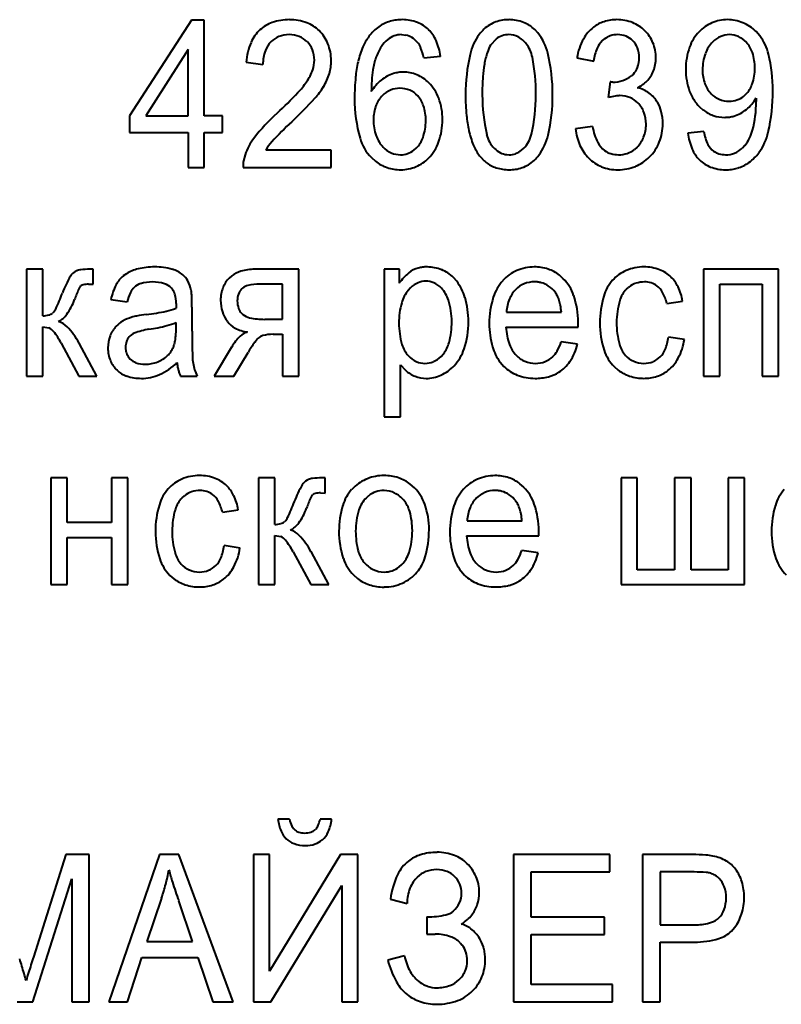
# Model space of a CAD drawing. Header units: millimetres. Extents: x -4428 to 3866, y -3426 to 3855.
# Tile 147 of 191: x 2967 to 2979, y -191 to -175. Entities that reach past the tile are written whole.
import ezdxf

# ---------------------------------------------------------------- set-up
doc = ezdxf.new("R2010")
doc.units = ezdxf.units.MM
doc.linetypes.add('K5LT_BASIC', pattern=[0])
doc.layers.add('Системный слой', color=7, linetype='Continuous')

# ---------------------------------------------------------------- blocks, each defined once
blk = doc.blocks.new('U16')
at = {"layer": 'Системный слой', "color": 150, "linetype": 'K5LT_BASIC', "lineweight": 40, "true_color": 0x0080ff}
for p, q in [((2969.718, -174.705), (2968.721, -176.249)), ((2969.926, -174.705), (2969.718, -174.705)), ((2969.926, -176.249), (2969.926, -174.705)), ((2975.308, -174.913), (2975.258, -174.858)), ((2978.887, -174.959), (2978.826, -174.891)), ((2973.106, -174.94), (2973.178, -174.947)), ((2974.634, -175.01), (2974.545, -175.109)), ((2976.344, -175.04), (2976.378, -175.01)), ((2969.663, -175.181), (2968.981, -176.249)), ((2969.663, -176.249), (2969.663, -175.181)), ((2973.465, -175.315), (2973.735, -175.289)), ((2975.937, -175.315), (2976.207, -175.366)), ((2970.601, -175.385), (2970.871, -175.423)), ((2976.847, -175.576), (2976.815, -175.604)), ((2976.473, -175.702), (2976.443, -175.956)), ((2976.48, -175.703), (2976.473, -175.702)), ((2976.494, -175.705), (2976.48, -175.703)), ((2976.504, -175.705), (2976.494, -175.705)), ((2976.512, -175.705), (2976.504, -175.705)), ((2976.515, -175.705), (2976.512, -175.705)), ((2978.625, -175.936), (2978.663, -175.902)), ((2978.828, -175.962), (2978.828, -175.967)), ((2978.828, -175.967), (2978.828, -175.979)), ((2978.828, -175.979), (2978.829, -175.992)), ((2978.829, -175.992), (2978.829, -176.003)), ((2978.829, -176.003), (2978.829, -176.011)), ((2977.913, -176.103), (2977.973, -176.156)), ((2978.829, -176.011), (2978.829, -176.017)), ((2978.829, -176.017), (2978.829, -176.02)), ((2968.721, -176.249), (2968.721, -176.516)), ((2968.981, -176.249), (2969.663, -176.249)), ((2970.217, -176.249), (2969.926, -176.249)), ((2970.217, -176.516), (2970.217, -176.249)), ((2976.186, -176.42), (2975.916, -176.458)), ((2968.721, -176.516), (2969.663, -176.516)), ((2969.663, -176.516), (2969.663, -177.081)), ((2969.926, -177.081), (2969.926, -176.516)), ((2969.926, -176.516), (2970.217, -176.516)), ((2977.983, -176.503), (2977.727, -176.528)), ((2971.972, -176.801), (2970.919, -176.801)), ((2971.972, -177.081), (2971.972, -176.801)), ((2973.308, -176.804), (2973.345, -176.77)), ((2975.044, -176.806), (2975.081, -176.773)), ((2976.906, -176.755), (2976.864, -176.793)), ((2978.645, -176.728), (2978.605, -176.77)), ((2970.583, -176.879), (2970.559, -176.978)), ((2972.621, -176.923), (2972.687, -176.983)), ((2974.804, -176.875), (2974.843, -176.878)), ((2969.663, -177.081), (2969.926, -177.081)), ((2970.553, -177.081), (2971.972, -177.081)), ((2967.058, -178.725), (2967.058, -180.447)), ((2967.321, -178.725), (2967.058, -178.725)), ((2967.321, -179.475), (2967.321, -178.725)), ((2967.867, -178.751), (2967.842, -178.763)), ((2968.131, -178.725), (2968.078, -178.725)), ((2968.131, -178.968), (2968.131, -178.725)), ((2968.671, -178.796), (2968.619, -178.832)), ((2970.368, -178.83), (2970.325, -178.868)), ((2971.448, -178.725), (2970.737, -178.725)), ((2971.448, -180.447), (2971.448, -178.725)), ((2972.829, -178.725), (2972.829, -181.108)), ((2973.072, -178.725), (2972.829, -178.725)), ((2973.072, -178.95), (2973.072, -178.725)), ((2973.997, -178.918), (2973.943, -178.857)), ((2975.717, -178.877), (2975.653, -178.82)), ((2977.981, -178.725), (2977.981, -180.447)), ((2979.186, -178.725), (2977.981, -178.725)), ((2979.186, -180.447), (2979.186, -178.725)), ((2967.927, -179.001), (2967.935, -178.993)), ((2968.059, -178.967), (2968.131, -178.968)), ((2971.185, -178.967), (2970.82, -178.967)), ((2971.185, -179.532), (2971.185, -178.967)), ((2973.253, -179.024), (2973.213, -179.068)), ((2976.735, -179.048), (2976.776, -179.012)), ((2978.244, -178.967), (2978.923, -178.967)), ((2978.244, -180.447), (2978.244, -178.967)), ((2978.923, -178.967), (2978.923, -180.447)), ((2969.396, -179.027), (2969.413, -179.046)), ((2970.543, -179.028), (2970.53, -179.041)), ((2968.418, -179.215), (2968.682, -179.253)), ((2969.471, -179.313), (2969.47, -179.326)), ((2969.47, -179.326), (2969.47, -179.344)), ((2969.47, -179.344), (2969.47, -179.354)), ((2969.471, -179.278), (2969.471, -179.279)), ((2969.471, -179.279), (2969.471, -179.281)), ((2969.471, -179.281), (2969.471, -179.284)), ((2969.471, -179.284), (2969.471, -179.289)), ((2969.471, -179.289), (2969.471, -179.295)), ((2969.471, -179.295), (2969.471, -179.302)), ((2969.471, -179.302), (2969.471, -179.313)), ((2969.728, -179.724), (2969.728, -179.335)), ((2977.386, -179.278), (2977.642, -179.24)), ((2967.489, -179.423), (2967.477, -179.435)), ((2970.527, -179.435), (2970.549, -179.455)), ((2974.799, -179.418), (2975.686, -179.418)), ((2967.321, -180.447), (2967.321, -179.653)), ((2967.321, -179.653), (2967.418, -179.672)), ((2969.47, -179.69), (2969.471, -179.583)), ((2970.901, -179.532), (2971.185, -179.532)), ((2974.792, -179.659), (2975.955, -179.659)), ((2975.955, -179.636), (2975.956, -179.619)), ((2975.955, -179.653), (2975.955, -179.636)), ((2975.955, -179.659), (2975.955, -179.653)), ((2975.956, -179.585), (2975.956, -179.582)), ((2975.956, -179.594), (2975.956, -179.585)), ((2975.956, -179.605), (2975.956, -179.594)), ((2975.956, -179.619), (2975.956, -179.605)), ((2970.621, -179.739), (2970.607, -179.742)), ((2971.034, -179.774), (2971.185, -179.774)), ((2971.185, -179.774), (2971.185, -180.447)), ((2977.67, -179.856), (2977.414, -179.818)), ((2967.618, -179.918), (2967.904, -180.447)), ((2968.194, -180.447), (2967.906, -179.915)), ((2975.947, -179.933), (2975.683, -179.894)), ((2970.367, -179.98), (2970.087, -180.447)), ((2970.403, -180.447), (2970.631, -180.069)), ((2973.744, -180.132), (2973.784, -180.088)), ((2968.707, -180.148), (2968.731, -180.174)), ((2973.092, -180.267), (2973.169, -180.353)), ((2973.092, -181.108), (2973.092, -180.267)), ((2974.698, -180.223), (2974.758, -180.292)), ((2976.539, -180.296), (2976.603, -180.353)), ((2967.058, -180.447), (2967.321, -180.447)), ((2967.904, -180.447), (2968.194, -180.447)), ((2969.541, -180.447), (2969.811, -180.447)), ((2970.087, -180.447), (2970.403, -180.447)), ((2971.185, -180.447), (2971.448, -180.447)), ((2977.981, -180.447), (2978.244, -180.447)), ((2978.923, -180.447), (2979.186, -180.447)), ((2972.829, -181.108), (2973.092, -181.108)), ((2967.451, -182.091), (2967.451, -183.813)), ((2967.714, -182.091), (2967.451, -182.091)), ((2967.714, -182.809), (2967.714, -182.091)), ((2968.691, -182.091), (2968.428, -182.091)), ((2968.428, -182.091), (2968.428, -182.809)), ((2968.691, -183.813), (2968.691, -182.091)), ((2970.799, -182.091), (2970.799, -183.813)), ((2971.062, -182.091), (2970.799, -182.091)), ((2971.062, -182.841), (2971.062, -182.091)), ((2971.608, -182.117), (2971.583, -182.129)), ((2971.873, -182.091), (2971.819, -182.091)), ((2971.873, -182.335), (2971.873, -182.091)), ((2973.315, -182.25), (2973.248, -182.191)), ((2975.082, -182.243), (2975.018, -182.186)), ((2976.911, -182.091), (2976.648, -182.091)), ((2976.648, -182.091), (2976.648, -183.813)), ((2976.911, -183.572), (2976.911, -182.091)), ((2977.513, -182.091), (2977.513, -183.572)), ((2977.777, -182.091), (2977.513, -182.091)), ((2977.777, -183.572), (2977.777, -182.091)), ((2978.642, -182.091), (2978.379, -182.091)), ((2978.379, -182.091), (2978.379, -183.572)), ((2978.642, -183.813), (2978.642, -182.091)), ((2971.668, -182.367), (2971.677, -182.359)), ((2971.8, -182.333), (2971.873, -182.335)), ((2972.337, -182.244), (2972.303, -182.28)), ((2969.567, -182.414), (2969.607, -182.378)), ((2972.577, -182.379), (2972.535, -182.416)), ((2970.218, -182.644), (2970.474, -182.606)), ((2968.428, -182.809), (2967.714, -182.809)), ((2971.23, -182.79), (2971.218, -182.801)), ((2974.164, -182.784), (2975.051, -182.784)), ((2975.32, -183.003), (2975.321, -182.985)), ((2975.321, -182.951), (2975.321, -182.948)), ((2975.321, -182.96), (2975.321, -182.951)), ((2975.321, -182.971), (2975.321, -182.96)), ((2975.321, -182.985), (2975.321, -182.971)), ((2967.714, -183.051), (2968.428, -183.051)), ((2967.714, -183.813), (2967.714, -183.051)), ((2968.428, -183.051), (2968.428, -183.813)), ((2971.062, -183.813), (2971.062, -183.019)), ((2971.062, -183.019), (2971.159, -183.038)), ((2974.157, -183.025), (2975.32, -183.025)), ((2975.32, -183.019), (2975.32, -183.003)), ((2975.32, -183.025), (2975.32, -183.019)), ((2970.502, -183.222), (2970.245, -183.184)), ((2971.359, -183.284), (2971.645, -183.813)), ((2971.935, -183.813), (2971.647, -183.281)), ((2975.312, -183.299), (2975.048, -183.261)), ((2973.071, -183.527), (2973.112, -183.489)), ((2974.063, -183.59), (2974.123, -183.658)), ((2977.513, -183.572), (2976.911, -183.572)), ((2978.379, -183.572), (2977.777, -183.572)), ((2969.371, -183.663), (2969.435, -183.719)), ((2972.332, -183.657), (2972.398, -183.715)), ((2967.451, -183.813), (2967.714, -183.813)), ((2968.428, -183.813), (2968.691, -183.813)), ((2970.799, -183.813), (2971.062, -183.813)), ((2971.645, -183.813), (2971.935, -183.813)), ((2976.648, -183.813), (2978.642, -183.813)), ((2971.301, -187.597), (2971.114, -187.597)), ((2971.98, -187.597), (2971.793, -187.597)), ((2971.728, -187.752), (2971.712, -187.768)), ((2967.69, -188.169), (2967.168, -189.821)), ((2968.067, -188.169), (2967.69, -188.169)), ((2968.067, -190.546), (2968.067, -188.169)), ((2969.205, -188.169), (2968.387, -190.546)), ((2969.517, -188.169), (2969.205, -188.169)), ((2970.389, -190.546), (2969.517, -188.169)), ((2970.719, -188.169), (2970.719, -190.546)), ((2970.975, -188.169), (2970.719, -188.169)), ((2970.975, -190.051), (2970.975, -188.169)), ((2972.123, -188.169), (2970.975, -190.051)), ((2972.402, -188.169), (2972.123, -188.169)), ((2972.402, -190.546), (2972.402, -188.169)), ((2974.913, -188.169), (2974.913, -190.546)), ((2976.465, -188.169), (2974.913, -188.169)), ((2976.465, -188.449), (2976.465, -188.169)), ((2976.993, -188.169), (2976.993, -190.546)), ((2977.804, -188.169), (2976.993, -188.169)), ((2967.159, -190.546), (2967.79, -188.557)), ((2967.79, -188.557), (2967.79, -190.546)), ((2975.197, -189.18), (2975.197, -188.449)), ((2975.197, -188.449), (2976.465, -188.449)), ((2977.829, -188.449), (2977.277, -188.449)), ((2977.277, -188.449), (2977.277, -189.3)), ((2971.001, -190.546), (2972.146, -188.669)), ((2972.146, -188.669), (2972.146, -190.546)), ((2969.235, -188.873), (2969, -189.573)), ((2969.734, -189.573), (2969.514, -188.912)), ((2972.927, -188.887), (2973.197, -188.957)), ((2973.516, -189.173), (2973.516, -189.453)), ((2976.382, -189.18), (2975.197, -189.18)), ((2976.382, -189.459), (2976.382, -189.18)), ((2978.203, -189.208), (2978.231, -189.183)), ((2977.277, -189.3), (2977.835, -189.3)), ((2978.431, -189.401), (2978.48, -189.344)), ((2973.516, -189.453), (2973.652, -189.453)), ((2975.197, -189.459), (2976.382, -189.459)), ((2975.197, -190.266), (2975.197, -189.459)), ((2969, -189.573), (2969.734, -189.573)), ((2974.055, -189.592), (2974.088, -189.63)), ((2977.277, -190.546), (2977.277, -189.58)), ((2977.277, -189.58), (2977.829, -189.58)), ((2968.688, -190.546), (2968.92, -189.828)), ((2968.92, -189.828), (2969.819, -189.828)), ((2969.819, -189.828), (2970.066, -190.546)), ((2973.156, -189.802), (2972.885, -189.872)), ((2976.513, -190.266), (2975.197, -190.266)), ((2976.513, -190.546), (2976.513, -190.266)), ((2966.909, -190.546), (2967.159, -190.546)), ((2967.79, -190.546), (2968.067, -190.546)), ((2968.387, -190.546), (2968.688, -190.546)), ((2970.066, -190.546), (2970.389, -190.546)), ((2970.719, -190.546), (2971.001, -190.546)), ((2972.146, -190.546), (2972.402, -190.546)), ((2974.913, -190.546), (2976.513, -190.546)), ((2976.993, -190.546), (2977.277, -190.546))]:
    blk.add_line(p, q, dxfattribs=at)
for centre, radius, start, end in [((2971.301, -175.556), 0.858, 90, 108.9795), ((2971.301, -175.505), 0.806, 69.7963, 90), ((2973.088, -175.301), 0.599, 105.3058, 125.227), ((2973.105, -175.363), 0.663, 97.2856, 105.3058), ((2973.123, -175.502), 0.804, 90, 97.2856), ((2973.123, -175.368), 0.67, 68.986, 90), ((2974.817, -175.249), 0.548, 98.6962, 121.6735), ((2974.835, -175.365), 0.666, 94.1875, 98.6962), ((2974.843, -175.471), 0.772, 90, 94.1875), ((2974.843, -175.35), 0.652, 69.0289, 90), ((2976.542, -175.262), 0.557, 107.612, 127.2229), ((2976.583, -175.388), 0.69, 90, 107.612), ((2976.583, -175.379), 0.681, 68.4002, 90), ((2978.364, -175.337), 0.639, 90, 112.9889), ((2978.364, -175.34), 0.642, 67.3486, 90), ((2971.214, -175.291), 0.58, 132.3278, 156.9233), ((2971.207, -175.284), 0.569, 108.9795, 132.3278), ((2971.386, -175.273), 0.559, 45.4877, 69.7963), ((2971.339, -175.321), 0.626, 21.9063, 45.4877), ((2973.156, -175.397), 0.717, 125.227, 143.4286), ((2973.174, -175.235), 0.527, 45.251, 68.986), ((2973.143, -175.266), 0.571, 23.8606, 45.251), ((2974.848, -175.298), 0.607, 121.6735, 143.5046), ((2974.883, -175.244), 0.538, 45.9175, 69.0289), ((2976.568, -175.296), 0.6, 127.2229, 151.565), ((2976.613, -175.303), 0.599, 45.3453, 68.4002), ((2976.625, -175.29), 0.581, 22.0494, 45.3453), ((2978.413, -175.376), 0.7, 136.2369, 160.4285), ((2978.359, -175.325), 0.625, 112.9889, 136.2369), ((2978.352, -175.37), 0.675, 45.2658, 67.3486), ((2971.279, -175.329), 0.391, 134.9493, 160.4285), ((2971.257, -175.307), 0.36, 111.0194, 134.9493), ((2971.295, -175.405), 0.465, 90, 111.0194), ((2971.295, -175.392), 0.452, 68.7888, 90), ((2971.328, -175.306), 0.359, 44.9691, 68.7888), ((2971.301, -175.333), 0.398, 21.8718, 44.9691), ((2973.238, -175.457), 0.818, 143.5141, 156.9008), ((2973.215, -175.412), 0.515, 130.0319, 146.9801), ((2973.106, -175.297), 0.357, 109.2775, 128.5257), ((2973.106, -175.296), 0.356, 90, 109.2775), ((2973.115, -175.245), 0.305, 57.9795, 77.9808), ((2973.072, -175.313), 0.385, 40.2007, 57.9795), ((2972.86, -175.392), 0.881, 6.6682, 23.8606), ((2975.052, -175.449), 0.861, 143.5046, 167.2341), ((2974.829, -175.255), 0.314, 108.7593, 128.4525), ((2974.84, -175.285), 0.345, 90, 108.7593), ((2974.84, -175.255), 0.316, 62.3382, 90), ((2974.794, -175.342), 0.413, 38.2244, 62.3382), ((2974.663, -175.429), 0.826, 13.4048, 38.6596), ((2976.895, -175.473), 0.971, 151.565, 170.6423), ((2976.61, -175.306), 0.376, 135.0117, 157.1873), ((2976.574, -175.263), 0.32, 108.0858, 127.7493), ((2976.592, -175.318), 0.378, 90, 108.0858), ((2976.592, -175.311), 0.371, 68.3973, 90), ((2976.614, -175.256), 0.312, 44.7871, 68.3973), ((2976.591, -175.279), 0.344, 21.1299, 44.7871), ((2978.489, -175.417), 0.511, 134.9004, 159.778), ((2978.418, -175.346), 0.411, 113.2519, 134.9004), ((2978.397, -175.297), 0.357, 90, 113.2519), ((2978.397, -175.29), 0.35, 65.5233, 90), ((2978.38, -175.328), 0.392, 42.4215, 65.5233), ((2978.277, -175.434), 0.772, 13.4209, 37.9095), ((2971.636, -175.471), 1.038, 156.9233, 175.2349), ((2971.556, -175.427), 0.685, 160.4285, 179.617), ((2971.259, -175.35), 0.443, 0, 21.8718), ((2971.248, -175.357), 0.724, 0, 21.9063), ((2973.807, -175.699), 1.437, 156.9008, 166.9941), ((2973.537, -175.621), 0.899, 146.9801, 159.7886), ((2973.121, -175.265), 0.317, 21.4892, 39.2693), ((2972.502, -175.509), 0.982, 11.4157, 21.4892), ((2974.988, -175.387), 0.523, 147.9093, 161.7159), ((2974.721, -175.399), 0.506, 10.7745, 38.2244), ((2977.013, -175.476), 0.814, 157.1873, 172.2117), ((2976.51, -175.31), 0.43, 0, 21.1299), ((2976.564, -175.315), 0.647, 0, 22.0494), ((2978.756, -175.498), 1.064, 160.4285, 180), ((2978.328, -175.375), 0.462, 18.2636, 42.4215), ((2971.238, -175.35), 0.464, 340.155, 0), ((2971.23, -175.357), 0.743, 343.612, 0), ((2973.563, -175.63), 0.926, 159.7886, 172.3409), ((2977.084, -175.91), 2.944, 167.2341, 180), ((2975.753, -175.64), 1.328, 161.7159, 170.3645), ((2972.044, -175.909), 3.231, 0, 10.7745), ((2972.647, -175.91), 2.898, 0, 13.4048), ((2976.46, -175.31), 0.481, 340.5725, 0), ((2976.642, -175.315), 0.569, 338.4089, 0), ((2978.731, -175.507), 0.769, 159.778, 180), ((2978.004, -175.482), 0.804, 0, 18.2636), ((2976.554, -175.845), 2.544, 0, 13.4209), ((2970.87, -175.217), 0.856, 325.5707, 340.155), ((2974.319, -175.818), 1.963, 166.9941, 174.4462), ((2975.436, -175.882), 2.816, 172.3409, 179.5301), ((2976.453, -175.759), 2.038, 170.3645, 176.0497), ((2976.64, -175.373), 0.29, 315.4858, 340.5725), ((2976.714, -175.343), 0.492, 315.1618, 338.4089), ((2978.729, -175.498), 1.037, 180, 200.1089), ((2978.625, -175.507), 0.663, 180, 199.8716), ((2978.016, -175.482), 0.792, 341.08, 0), ((2971.089, -175.316), 0.89, 328.6461, 343.612), ((2975.881, -175.969), 3.531, 174.4462, 180), ((2973.23, -176.22), 0.709, 129.365, 149.4328), ((2973.14, -176.11), 0.566, 106.8875, 129.365), ((2973.137, -176.103), 0.559, 98.4191, 106.8875), ((2973.138, -176.109), 0.566, 90, 98.4191), ((2973.138, -176.101), 0.558, 67.0857, 90), ((2973.122, -176.141), 0.601, 45.0247, 67.0857), ((2978.628, -175.909), 4.219, 176.0497, 180), ((2976.515, -175.201), 0.505, 270, 288.5911), ((2976.523, -175.227), 0.477, 288.5911, 307.7084), ((2976.697, -175.327), 0.515, 305.5757, 315.1618), ((2970.376, -174.878), 1.455, 316.7869, 325.5707), ((2970.792, -175.135), 1.237, 317.8901, 328.6461), ((2973.088, -176.211), 0.408, 112.7363, 134.9969), ((2973.082, -176.196), 0.392, 90, 112.7363), ((2973.082, -176.202), 0.398, 66.5984, 90), ((2973.09, -176.182), 0.377, 42.5391, 66.5984), ((2973.054, -176.209), 0.697, 20.545, 45.0247), ((2976.627, -175.229), 0.636, 296.9531, 305.5757), ((2976.781, -176.321), 0.542, 53.7076, 75.7217), ((2978.427, -175.578), 0.453, 199.8716, 223.9735), ((2978.359, -175.6), 0.428, 315.2499, 341.08), ((2976.09, -175.845), 3.008, 347.2274, 0), ((2966.693, -171.419), 6.507, 312.6373, 316.7869), ((2966.868, -171.588), 6.526, 313.212, 317.8901), ((2974.699, -175.969), 2.35, 180, 195.8671), ((2973.12, -176.242), 0.453, 134.9969, 159.5943), ((2973.048, -176.221), 0.434, 18.1432, 42.5391), ((2972.784, -176.31), 0.985, 0, 20.545), ((2977.741, -175.91), 3.602, 180, 185.2927), ((2977.321, -175.909), 2.911, 180, 192.7138), ((2972.366, -175.909), 2.909, 347.3159, 0), ((2972.614, -175.91), 2.931, 347.1297, 0), ((2976.735, -176.962), 1.047, 99.8351, 106.1603), ((2976.63, -176.358), 0.434, 90, 99.8351), ((2976.63, -176.356), 0.432, 67.9924, 90), ((2976.647, -176.312), 0.384, 44.6561, 67.9924), ((2976.805, -176.289), 0.502, 30.8189, 53.7076), ((2978.396, -175.62), 0.683, 200.1089, 224.9561), ((2978.385, -175.619), 0.394, 223.9735, 247.1711), ((2978.39, -175.607), 0.406, 247.1711, 270), ((2978.39, -175.604), 0.409, 270, 288.3124), ((2978.407, -175.656), 0.355, 288.3124, 307.9966), ((2978.257, -175.641), 0.654, 309.1515, 330.6741), ((2973.309, -176.313), 0.655, 159.5943, 180), ((2972.72, -176.329), 0.78, 0, 18.1432), ((2976.619, -176.341), 0.425, 20.9041, 44.6561), ((2976.766, -176.312), 0.548, 13.8338, 30.8189), ((2978.313, -175.721), 0.551, 232.0013, 251.2147), ((2978.313, -175.709), 0.566, 285.994, 309.1515), ((2977.003, -176.02), 1.826, 345.3778, 0), ((2973.189, -178.509), 3.109, 132.1984, 142.4203), ((2973.426, -176.313), 0.772, 180, 199.5535), ((2972.707, -176.31), 1.062, 340.0835, 0), ((2976.123, -176.06), 1.976, 185.2927, 192.4402), ((2976.505, -176.384), 0.547, 0, 20.9041), ((2976.498, -176.378), 0.824, 0, 13.8338), ((2978.321, -175.698), 0.577, 251.2147, 270), ((2978.321, -175.718), 0.556, 270, 277.8662), ((2978.326, -175.753), 0.521, 277.8662, 285.994), ((2975.165, -180.471), 5.628, 132.8546, 137.5206), ((2972.685, -176.329), 0.814, 340.7728, 0), ((2975.589, -176.177), 1.43, 192.4402, 202.2372), ((2976.767, -176.382), 0.855, 185.154, 203.9349), ((2977.134, -176.243), 0.964, 190.6184, 207.0385), ((2976.478, -176.384), 0.574, 338.6304, 0), ((2976.531, -176.378), 0.791, 337.9902, 0), ((2978.143, -176.317), 0.648, 320.6996, 345.3778), ((2971.455, -177.174), 0.92, 142.4203, 161.2702), ((2973.137, -176.413), 0.726, 195.8671, 224.6256), ((2973.183, -176.399), 0.514, 199.5535, 223.5621), ((2973.021, -176.446), 0.459, 315.0739, 340.7728), ((2974.932, -176.448), 0.463, 192.7138, 224.9651), ((2974.749, -176.445), 0.466, 315.2868, 347.3159), ((2974.64, -176.372), 0.853, 323.1479, 347.1297), ((2976.57, -176.42), 0.475, 315.1075, 338.6304), ((2978.631, -176.424), 0.91, 186.5507, 203.5029), ((2978.709, -176.386), 0.736, 189.1673, 206.4411), ((2978.143, -176.31), 0.903, 323.7964, 347.2274), ((2971.535, -177.147), 0.706, 137.5206, 150.7184), ((2973.109, -176.47), 0.412, 223.5621, 246.1496), ((2973.012, -176.421), 0.738, 316.1288, 340.0835), ((2974.99, -176.422), 0.783, 202.2372, 215.4936), ((2974.873, -176.507), 0.379, 224.9651, 243.0643), ((2976.602, -176.455), 0.674, 203.9349, 225.1187), ((2976.596, -176.517), 0.361, 207.0385, 234.0324), ((2976.624, -176.484), 0.391, 288.3545, 307.9065), ((2976.587, -176.401), 0.731, 315.0815, 337.9902), ((2978.305, -176.566), 0.555, 203.5029, 225.2568), ((2978.311, -176.584), 0.291, 206.4411, 234.0677), ((2978.333, -176.481), 0.397, 291.7028, 313.2955), ((2973.092, -176.508), 0.37, 246.1496, 270), ((2973.092, -176.527), 0.351, 270, 288.9976), ((2973.093, -176.53), 0.347, 288.9976, 308.0887), ((2973.113, -176.517), 0.598, 292.659, 316.1288), ((2974.9, -176.476), 0.678, 216.2523, 223.8133), ((2974.823, -176.549), 0.572, 223.8133, 232.0469), ((2974.839, -176.574), 0.303, 243.0643, 263.3322), ((2974.843, -176.562), 0.316, 270, 289.4786), ((2974.836, -176.544), 0.334, 289.4786, 308.3987), ((2974.841, -176.523), 0.602, 301.2556, 323.1479), ((2976.561, -176.496), 0.616, 225.1187, 248.4244), ((2976.586, -176.531), 0.344, 234.0324, 252.8954), ((2976.608, -176.46), 0.417, 252.8954, 270), ((2976.608, -176.435), 0.443, 270, 288.3545), ((2976.632, -176.445), 0.667, 291.8226, 315.0815), ((2978.277, -176.595), 0.514, 225.2568, 249.0634), ((2978.308, -176.588), 0.286, 234.0677, 253.2833), ((2978.334, -176.5), 0.377, 253.2833, 270), ((2978.334, -176.485), 0.393, 270, 291.7028), ((2978.298, -176.424), 0.711, 305.6353, 323.7964), ((2971.147, -177.065), 0.595, 176.5351, 181.5905), ((2971.115, -177.063), 0.563, 171.3364, 176.5351), ((2973.068, -176.498), 0.617, 231.8801, 251.5878), ((2973.096, -176.413), 0.706, 251.5878, 270), ((2973.096, -176.478), 0.641, 270, 292.659), ((2974.797, -176.582), 0.53, 232.0469, 252.2071), ((2974.843, -176.441), 0.678, 252.2071, 270), ((2974.843, -176.341), 0.778, 270, 274.0286), ((2974.85, -176.446), 0.673, 274.0286, 278.3608), ((2974.868, -176.567), 0.551, 278.3608, 301.2556), ((2976.598, -176.402), 0.718, 248.4244, 270), ((2976.598, -176.362), 0.757, 270, 291.8226), ((2978.33, -176.456), 0.663, 249.0634, 270), ((2978.33, -176.365), 0.755, 270, 277.7636), ((2978.344, -176.473), 0.646, 277.7636, 286.1581), ((2978.352, -176.499), 0.619, 286.1581, 305.6353), ((2969.123, -179.824), 1.137, 90, 103.5294), ((2969.123, -179.757), 1.07, 74.4188, 90), ((2973.485, -179.111), 0.42, 104.7679, 128.6327), ((2973.506, -179.19), 0.502, 96.8852, 104.7679), ((2973.525, -179.345), 0.658, 90, 96.8852), ((2973.525, -179.297), 0.609, 67.943, 90), ((2975.249, -179.397), 0.709, 90, 113.5265), ((2975.249, -179.401), 0.714, 71.8647, 90), ((2977.018, -179.423), 0.736, 90, 112.9806), ((2977.018, -179.41), 0.723, 69.5902, 90), ((2969.182, -179.682), 1.649, 149.1951, 159.6054), ((2967.945, -178.945), 0.209, 119.6834, 149.1951), ((2967.963, -178.988), 0.256, 96.9504, 112.0963), ((2968.078, -179.935), 1.21, 90, 96.9504), ((2968.894, -179.177), 0.44, 128.5025, 152.3014), ((2969.008, -179.346), 0.645, 103.5294, 121.5253), ((2969.286, -179.171), 0.462, 50.6119, 74.4188), ((2969.375, -179.063), 0.322, 28.1812, 50.6119), ((2970.639, -179.18), 0.443, 135.1956, 159.0274), ((2970.635, -179.18), 0.44, 105.8356, 127.4159), ((2970.737, -179.538), 0.813, 90, 105.8356), ((2973.663, -179.334), 0.705, 128.6327, 147.0044), ((2973.536, -179.268), 0.579, 45.3043, 67.943), ((2975.226, -179.344), 0.652, 113.5265, 138.0744), ((2975.284, -179.293), 0.6, 52.0699, 71.8647), ((2976.97, -179.31), 0.613, 112.9806, 138.2067), ((2977.087, -179.225), 0.525, 45.5904, 69.5902), ((2977.059, -179.253), 0.564, 25.6931, 45.5904), ((2968.047, -179.103), 0.158, 139.5049, 156.3766), ((2967.991, -179.065), 0.0908, 101.8029, 127.4791), ((2968.059, -179.391), 0.424, 90, 101.8029), ((2969.286, -179.382), 0.883, 152.3014, 169.0451), ((2969.007, -179.231), 0.302, 134.9552, 154.3929), ((2968.965, -179.189), 0.242, 106.6959, 134.9552), ((2969.092, -179.613), 0.684, 90, 106.6959), ((2969.092, -179.541), 0.612, 71.9813, 90), ((2969.19, -179.241), 0.297, 45.9949, 71.9813), ((2969.168, -179.174), 0.557, 11.1746, 28.1812), ((2970.758, -179.226), 0.57, 159.0274, 180), ((2970.671, -179.185), 0.202, 102.5466, 129.0473), ((2970.82, -179.856), 0.89, 90, 102.5466), ((2973.538, -179.314), 0.406, 113.8205, 134.4487), ((2973.497, -179.222), 0.306, 90, 113.8205), ((2973.497, -179.237), 0.321, 65.6376, 90), ((2973.466, -179.305), 0.396, 43.7342, 65.6376), ((2973.384, -179.396), 0.777, 16.1106, 37.9265), ((2975.283, -179.396), 0.729, 138.0744, 162.5078), ((2975.244, -179.348), 0.418, 112.2551, 134.9964), ((2975.251, -179.365), 0.437, 90, 112.2551), ((2975.251, -179.405), 0.477, 83.0815, 90), ((2975.259, -179.336), 0.407, 75.5898, 83.0815), ((2975.267, -179.304), 0.374, 55.5585, 75.5898), ((2975.216, -179.38), 0.466, 37.6278, 55.5585), ((2975.217, -179.373), 0.704, 18.7078, 44.7618), ((2977.018, -179.353), 0.678, 138.2067, 163.2827), ((2977.007, -179.308), 0.376, 108.2369, 128.0367), ((2977.028, -179.371), 0.442, 90, 108.2369), ((2977.028, -179.281), 0.352, 72.1521, 90), ((2977.042, -179.239), 0.308, 53.0476, 72.1521), ((2977.025, -179.261), 0.335, 29.1433, 53.0476), ((2976.775, -179.389), 0.88, 9.7831, 25.6931), ((2964.364, -177.889), 3.492, 334.9722, 339.5675), ((2970.248, -180.066), 2.56, 156.3766, 160.5481), ((2969.413, -179.426), 0.752, 154.3929, 166.6664), ((2969.239, -179.182), 0.22, 14.1921, 38), ((2968.857, -179.278), 0.614, 0, 14.1921), ((2969.259, -179.147), 0.463, 5.4215, 10.0819), ((2968.25, -179.243), 1.476, 2.8117, 5.4215), ((2967.408, -179.285), 2.319, 1.1495, 2.8117), ((2970.777, -179.236), 0.319, 159.7846, 180), ((2970.711, -179.211), 0.249, 136.8538, 159.7846), ((2973.63, -179.411), 0.54, 140.5614, 164.2846), ((2973.404, -179.364), 0.481, 16.9411, 43.7342), ((2972.769, -179.573), 1.418, 0, 16.1106), ((2975.934, -179.601), 1.412, 162.5078, 180), ((2975.271, -179.375), 0.456, 134.9964, 157.8427), ((2975.315, -179.305), 0.341, 26.5817, 37.886), ((2975.148, -179.388), 0.527, 17.4926, 26.5817), ((2974.601, -179.582), 1.355, 0, 18.7078), ((2977.817, -179.593), 1.511, 163.2827, 180), ((2977.046, -179.355), 0.437, 135.339, 163.4387), ((2976.752, -179.413), 0.648, 12.0133, 29.1433), ((2966.975, -178.91), 0.91, 323.5474, 340.5623), ((2964.879, -179.335), 4.848, 0, 1.1495), ((2970.782, -179.226), 0.594, 180, 198.0361), ((2970.827, -179.236), 0.369, 180, 198.9917), ((2974.285, -179.595), 1.221, 164.2846, 180), ((2972.726, -179.571), 1.191, 0, 16.9411), ((2975.475, -179.459), 0.677, 157.8427, 176.5558), ((2975.007, -179.433), 0.676, 10.3614, 17.4926), ((2974.587, -179.51), 1.102, 4.7779, 10.3614), ((2977.818, -179.585), 1.242, 163.4387, 180), ((2967.321, -179.075), 0.4, 270, 284.5451), ((2967.384, -179.319), 0.148, 284.5451, 308.5917), ((2967.332, -179.274), 0.217, 316.4512, 334.9722), ((2967.388, -179.215), 0.398, 297.6814, 323.5474), ((2968.95, -180.147), 0.677, 106.8079, 120.2655), ((2968.984, -180.296), 0.83, 100.4193, 106.0748), ((2969.409, -182.608), 3.181, 97.5311, 100.4193), ((2968.456, -175.325), 4.165, 277.392, 281.8771), ((2969.099, -178.381), 1.041, 281.8771, 290.8529), ((2970.718, -179.246), 0.527, 198.0361, 217.1963), ((2970.681, -179.286), 0.215, 198.9917, 223.9855), ((2970.711, -179.251), 0.261, 231.6597, 257.7094), ((2967.482, -179.875), 0.321, 43.8241, 73.6222), ((2966.814, -180.516), 1.246, 28.8253, 43.8241), ((2968.849, -179.971), 0.475, 136.4303, 158.8667), ((2968.846, -179.968), 0.47, 120.2655, 136.4303), ((2968.54, -176.52), 3.211, 278.8063, 284.0703), ((2969.094, -178.73), 0.932, 284.0703, 293.8479), ((2970.609, -179.329), 0.391, 217.1963, 241.7113), ((2970.901, -178.376), 1.157, 257.7094, 270), ((2974.283, -179.595), 1.218, 180, 196.2997), ((2972.571, -179.571), 1.346, 345.5668, 0), ((2972.792, -179.573), 1.395, 341.9108, 0), ((2975.904, -179.601), 1.382, 180, 195.7893), ((2975.766, -179.608), 0.975, 182.9955, 199.9175), ((2977.697, -179.593), 1.392, 180, 198.3865), ((2977.908, -179.585), 1.332, 180, 195.2795), ((2967.337, -179.858), 0.203, 39.0789, 66.4924), ((2966.633, -180.43), 1.11, 27.46, 39.0789), ((2968.904, -179.993), 0.534, 158.8667, 180), ((2968.901, -179.973), 0.245, 140.3336, 160.8453), ((2968.869, -179.946), 0.203, 111.0669, 140.3336), ((2969.21, -180.83), 1.151, 98.8767, 111.0669), ((2968.59, -179.73), 0.878, 351.5437, 356.3368), ((2967.967, -179.69), 1.503, 356.3368, 0), ((2982.221, -179.724), 12.493, 180, 181.8647), ((2971.15, -180.45), 0.913, 134.7869, 149.0267), ((2970.714, -179.135), 0.611, 241.7113, 261.2612), ((2970.677, -179.974), 0.242, 106.9278, 134.7869), ((2970.917, -179.964), 0.175, 105.0601, 133.6948), ((2971.034, -180.398), 0.624, 90, 105.0601), ((2976.622, -179.715), 0.798, 337.4785, 352.5775), ((2968.935, -179.985), 0.281, 160.8453, 180), ((2969.107, -179.841), 0.349, 336.3138, 345.1133), ((2968.814, -179.763), 0.652, 345.1133, 351.5437), ((2972.675, -181.286), 2.379, 144.4761, 149.2291), ((2971.116, -180.173), 0.463, 133.6948, 144.4761), ((2973.556, -179.808), 0.461, 196.2997, 222.9363), ((2973.406, -179.786), 0.483, 321.363, 345.5668), ((2975.278, -179.778), 0.731, 195.7893, 217.5605), ((2975.305, -179.776), 0.484, 199.9175, 224.0216), ((2974.888, -179.63), 0.838, 330.3954, 341.624), ((2975.09, -179.722), 0.883, 326.2625, 346.2042), ((2977.046, -179.82), 0.439, 195.2795, 222.0754), ((2976.744, -179.722), 0.935, 332.125, 351.7588), ((2968.913, -179.993), 0.543, 180, 202.2423), ((2968.942, -179.985), 0.288, 180, 198.0943), ((2968.901, -179.998), 0.245, 198.0943, 217.7511), ((2969.011, -179.791), 0.458, 291.1196, 314.5719), ((2969.032, -179.813), 0.428, 314.5719, 325.5323), ((2969.006, -179.795), 0.46, 325.5323, 336.1068), ((2970.635, -180.102), 0.901, 181.8647, 188.8118), ((2973.512, -179.849), 0.401, 222.9363, 245.4339), ((2973.463, -179.85), 0.398, 293.3684, 314.9591), ((2973.412, -179.776), 0.742, 317.0256, 341.9108), ((2975.266, -179.813), 0.43, 224.0216, 247.0867), ((2975.297, -179.884), 0.354, 291.1572, 314.5793), ((2975.248, -179.835), 0.423, 314.5793, 330.3954), ((2977.021, -179.817), 0.68, 198.3865, 224.822), ((2977.009, -179.854), 0.389, 222.0754, 246.3182), ((2977.034, -179.89), 0.35, 291.7651, 314.9679), ((2977.025, -179.882), 0.362, 314.9679, 337.4785), ((2968.823, -180.029), 0.446, 202.2423, 226.8064), ((2968.9, -180.004), 0.24, 225.0104, 251.2549), ((2968.973, -179.79), 0.467, 251.2549, 270), ((2968.973, -179.693), 0.563, 270, 291.1196), ((2968.813, -179.546), 0.96, 293.8415, 314.4476), ((2970.346, -180.145), 0.865, 185.6958, 189.8047), ((2970.179, -180.174), 0.696, 189.8047, 194.3862), ((2970.434, -180.133), 0.698, 188.8118, 197.7309), ((2973.485, -179.907), 0.337, 245.4339, 270), ((2973.485, -179.903), 0.341, 270, 293.3684), ((2973.472, -179.831), 0.661, 294.2635, 317.0256), ((2975.196, -179.854), 0.619, 225.0024, 249.0212), ((2975.268, -179.808), 0.436, 247.0867, 270), ((2975.268, -179.811), 0.433, 270, 291.1572), ((2975.328, -179.881), 0.596, 301.9417, 326.2625), ((2977.016, -179.837), 0.407, 246.3182, 270), ((2977.016, -179.847), 0.397, 270, 291.7651), ((2977.023, -179.87), 0.62, 307.9464, 332.125), ((2968.805, -180.049), 0.42, 226.8064, 251.5611), ((2968.91, -179.734), 0.751, 251.5611, 270), ((2968.91, -179.766), 0.72, 270, 293.8415), ((2970.114, -180.191), 0.628, 194.3862, 199.4579), ((2970.015, -180.226), 0.524, 199.4579, 205.0103), ((2970.452, -180.127), 0.717, 197.7309, 206.5319), ((2973.522, -179.963), 0.526, 227.8085, 248.3765), ((2973.504, -180.009), 0.476, 248.3765, 270), ((2973.504, -179.903), 0.583, 270, 294.2635), ((2975.263, -179.677), 0.808, 249.0212, 270), ((2975.331, -179.885), 0.592, 284.4717, 301.9417), ((2976.968, -179.881), 0.596, 232.2506, 252.2783), ((2977.018, -179.725), 0.76, 252.2783, 270), ((2977.018, -179.805), 0.68, 270, 288.1721), ((2977.051, -179.905), 0.575, 288.1721, 307.9464), ((2975.263, -179.624), 0.861, 270, 284.4717), ((2969.801, -182.676), 0.613, 112.9806, 138.2067), ((2969.85, -182.789), 0.736, 90, 112.9806), ((2969.85, -182.776), 0.723, 69.5902, 90), ((2969.919, -182.591), 0.525, 45.5904, 69.5902), ((2972.923, -183.048), 1.649, 149.1951, 159.6054), ((2971.686, -182.311), 0.209, 119.6834, 149.1951), ((2971.704, -182.354), 0.256, 96.9504, 112.0963), ((2971.819, -183.301), 1.21, 90, 96.9504), ((2972.804, -182.734), 0.677, 111.3737, 133.6513), ((2972.825, -182.788), 0.735, 90, 111.3737), ((2972.825, -182.809), 0.756, 72.0033, 90), ((2972.866, -182.683), 0.623, 52.1662, 72.0033), ((2974.591, -182.711), 0.652, 113.5265, 138.0744), ((2974.614, -182.763), 0.709, 90, 113.5265), ((2974.614, -182.767), 0.714, 71.8647, 90), ((2974.649, -182.659), 0.6, 52.0699, 71.8647), ((2969.85, -182.719), 0.678, 138.2067, 163.2827), ((2969.839, -182.674), 0.376, 108.2369, 128.0367), ((2969.86, -182.737), 0.442, 90, 108.2369), ((2969.86, -182.647), 0.352, 72.1521, 90), ((2969.873, -182.605), 0.308, 53.0476, 72.1521), ((2969.857, -182.627), 0.335, 29.1433, 53.0476), ((2969.891, -182.619), 0.564, 25.6931, 45.5904), ((2971.732, -182.431), 0.0908, 101.8029, 127.4791), ((2971.8, -182.757), 0.424, 90, 101.8029), ((2972.809, -182.732), 0.679, 138.2075, 163.0036), ((2972.815, -182.682), 0.385, 108.6633, 128.1221), ((2972.825, -182.713), 0.419, 90, 108.6633), ((2972.825, -182.684), 0.389, 63.9075, 90), ((2972.8, -182.736), 0.447, 39.6086, 63.9075), ((2972.812, -182.75), 0.71, 19.2303, 44.8316), ((2974.648, -182.762), 0.729, 138.0744, 162.5078), ((2974.609, -182.715), 0.418, 112.2551, 134.9964), ((2974.616, -182.731), 0.437, 90, 112.2551), ((2974.616, -182.771), 0.477, 83.0815, 90), ((2974.624, -182.702), 0.407, 75.5898, 83.0815), ((2974.632, -182.67), 0.374, 55.5585, 75.5898), ((2974.581, -182.746), 0.466, 37.6278, 55.5585), ((2974.582, -182.739), 0.704, 18.7078, 44.7618), ((2979.787, -182.732), 0.679, 138.2075, 163.0036), ((2969.878, -182.721), 0.437, 135.339, 163.4387), ((2969.583, -182.779), 0.648, 12.0133, 29.1433), ((2969.607, -182.756), 0.88, 9.7831, 25.6931), ((2968.106, -181.255), 3.492, 334.9722, 339.5675), ((2973.989, -183.432), 2.56, 156.3766, 160.5481), ((2971.788, -182.469), 0.158, 139.5049, 156.3766), ((2972.869, -182.747), 0.471, 135.266, 162.6304), ((2972.764, -182.765), 0.493, 15.6438, 39.6086), ((2972.303, -182.928), 1.249, 0, 19.2303), ((2974.636, -182.741), 0.456, 134.9964, 157.8427), ((2974.68, -182.671), 0.341, 26.5817, 37.886), ((2974.513, -182.755), 0.527, 17.4926, 26.5817), ((2973.966, -182.948), 1.355, 0, 18.7078), ((2970.648, -182.959), 1.511, 163.2827, 180), ((2970.649, -182.951), 1.242, 163.4387, 180), ((2970.716, -182.277), 0.91, 323.5474, 340.5623), ((2973.53, -182.952), 1.432, 163.0036, 180), ((2973.522, -182.952), 1.155, 162.6304, 180), ((2972.134, -182.942), 1.148, 0, 15.6438), ((2975.299, -182.967), 1.412, 162.5078, 180), ((2974.84, -182.825), 0.677, 157.8427, 176.5558), ((2974.372, -182.799), 0.676, 10.3614, 17.4926), ((2973.952, -182.876), 1.102, 4.7779, 10.3614), ((2980.507, -182.952), 1.432, 163.0036, 180), ((2971.062, -182.441), 0.4, 270, 284.5451), ((2971.126, -182.685), 0.148, 284.5451, 308.5917), ((2971.073, -182.64), 0.217, 316.4512, 334.9722), ((2971.129, -182.581), 0.398, 297.6814, 323.5474), ((2970.529, -182.959), 1.392, 180, 198.3865), ((2970.739, -182.951), 1.332, 180, 195.2795), ((2971.223, -183.241), 0.321, 43.8241, 73.6222), ((2973.481, -182.952), 1.384, 180, 198.4699), ((2973.6, -182.952), 1.233, 180, 194.93), ((2972.082, -182.942), 1.2, 342.8069, 0), ((2971.954, -182.928), 1.597, 344.1124, 0), ((2975.269, -182.967), 1.382, 180, 195.7893), ((2980.459, -182.952), 1.384, 180, 198.4699), ((2971.078, -183.224), 0.203, 39.0789, 66.4924), ((2970.374, -183.796), 1.11, 27.46, 39.0789), ((2970.555, -183.882), 1.246, 28.8253, 43.8241), ((2975.131, -182.974), 0.975, 182.9955, 199.9175), ((2969.877, -183.186), 0.439, 195.2795, 222.0754), ((2969.454, -183.081), 0.798, 337.4785, 352.5775), ((2969.576, -183.088), 0.935, 332.125, 351.7588), ((2972.879, -183.144), 0.487, 194.93, 218.7962), ((2972.776, -183.157), 0.473, 315.2539, 342.8069), ((2974.67, -183.142), 0.484, 199.9175, 224.0216), ((2974.253, -182.997), 0.838, 330.3954, 341.624), ((2974.455, -183.088), 0.883, 326.2625, 346.2042), ((2969.853, -183.184), 0.68, 198.3865, 224.822), ((2969.857, -183.248), 0.362, 314.9679, 337.4785), ((2972.818, -183.174), 0.684, 198.4699, 224.8545), ((2972.847, -183.17), 0.445, 218.7962, 243.6372), ((2972.862, -183.187), 0.653, 319.1511, 344.1124), ((2974.643, -183.144), 0.731, 195.7893, 217.5605), ((2974.613, -183.201), 0.423, 314.5793, 330.3954), ((2979.795, -183.174), 0.684, 198.4699, 224.8545), ((2969.84, -183.22), 0.389, 222.0754, 246.3182), ((2969.848, -183.203), 0.407, 246.3182, 270), ((2969.848, -183.213), 0.397, 270, 291.7651), ((2969.865, -183.257), 0.35, 291.7651, 314.9679), ((2969.855, -183.236), 0.62, 307.9464, 332.125), ((2972.825, -183.214), 0.396, 243.6372, 270), ((2972.825, -183.2), 0.41, 270, 288.7514), ((2972.834, -183.225), 0.383, 288.7514, 308.1417), ((2972.847, -183.173), 0.673, 294.0951, 319.1511), ((2974.631, -183.179), 0.43, 224.0216, 247.0867), ((2974.633, -183.174), 0.436, 247.0867, 270), ((2974.633, -183.177), 0.433, 270, 291.1572), ((2974.662, -183.25), 0.354, 291.1572, 314.5793), ((2974.693, -183.247), 0.596, 301.9417, 326.2625), ((2969.8, -183.247), 0.596, 232.2506, 252.2783), ((2969.882, -183.271), 0.575, 288.1721, 307.9464), ((2972.776, -183.227), 0.617, 232.2641, 252.2483), ((2972.825, -183.124), 0.727, 270, 294.0951), ((2974.561, -183.22), 0.619, 225.0024, 249.0212), ((2974.696, -183.251), 0.592, 284.4717, 301.9417), ((2969.85, -183.091), 0.76, 252.2783, 270), ((2969.85, -183.171), 0.68, 270, 288.1721), ((2972.825, -183.072), 0.78, 252.2483, 270), ((2974.628, -183.043), 0.808, 249.0212, 270), ((2974.628, -182.99), 0.861, 270, 284.4717), ((2971.783, -187.525), 0.673, 186.1445, 203.0815), ((2971.697, -187.527), 0.402, 190.0831, 207.1054), ((2971.358, -187.522), 0.441, 337.2328, 350.1979), ((2971.315, -187.527), 0.668, 335.7065, 353.9846), ((2971.513, -187.621), 0.196, 207.1054, 231.585), ((2971.568, -187.611), 0.213, 318.5438, 337.2328), ((2971.513, -187.641), 0.379, 203.0815, 225.7064), ((2971.496, -187.657), 0.356, 225.7064, 250.0166), ((2971.508, -187.627), 0.188, 231.585, 252.9332), ((2971.539, -187.527), 0.293, 252.9332, 270), ((2971.539, -187.446), 0.374, 270, 286.7889), ((2971.596, -187.637), 0.175, 286.7889, 311.4347), ((2971.585, -187.649), 0.372, 311.1356, 335.7065), ((2971.554, -187.499), 0.524, 250.0166, 270), ((2971.554, -187.527), 0.496, 270, 288.7198), ((2971.601, -187.668), 0.347, 288.7198, 311.1356), ((2973.584, -188.735), 0.589, 107.1414, 128.5141), ((2973.68, -189.044), 0.912, 90, 107.1414), ((2973.68, -188.942), 0.811, 69.703, 90), ((2973.763, -188.716), 0.57, 45.4364, 69.703), ((2977.804, -191.248), 3.079, 86.0249, 90), ((2977.956, -189.063), 0.889, 78.6232, 86.0249), ((2978.009, -188.855), 0.674, 59.8299, 79.5622), ((2973.603, -188.758), 0.619, 128.5141, 154.6742), ((2973.692, -188.788), 0.671, 23.0107, 45.4364), ((2978.102, -188.696), 0.49, 36.6481, 59.8299), ((2966.202, -187.82), 3.21, 345.0757, 349.2705), ((2972.94, -187.486), 3.703, 194.5587, 197.6942), ((2974.248, -189.063), 1.332, 154.6742, 172.4175), ((2973.713, -188.894), 0.504, 134.0957, 158.7751), ((2973.65, -188.829), 0.414, 111.2047, 134.0957), ((2973.675, -188.892), 0.482, 90, 111.2047), ((2973.675, -188.889), 0.478, 69.4287, 90), ((2973.724, -188.757), 0.337, 44.8663, 69.4287), ((2973.684, -188.797), 0.394, 22.6572, 44.8663), ((2973.723, -188.775), 0.638, 0, 23.0107), ((2977.829, -190.888), 2.439, 85.4606, 90), ((2977.993, -188.818), 0.363, 73.6727, 85.4606), ((2978.004, -188.769), 0.313, 58.2849, 73.0597), ((2978.002, -188.773), 0.317, 43.609, 58.2849), ((2977.962, -188.811), 0.372, 19.7846, 43.609), ((2977.966, -188.797), 0.66, 17.0939, 36.6481), ((2966.152, -187.806), 3.262, 340.9142, 345.0757), ((2978.03, -185.862), 9.046, 197.6942, 199.7002), ((2973.876, -188.957), 0.679, 158.7751, 180), ((2973.698, -188.791), 0.379, 0, 22.6572), ((2977.807, -188.866), 0.537, 0, 19.7846), ((2977.773, -188.857), 0.862, 0, 17.0939), ((2973.705, -188.791), 0.372, 335.115, 0), ((2973.707, -188.775), 0.654, 341.8687, 0), ((2977.778, -188.866), 0.566, 340.4487, 0), ((2977.737, -188.857), 0.898, 342.4473, 0), ((2973.679, -188.779), 0.4, 311.1395, 335.115), ((2973.824, -188.814), 0.53, 321.7133, 341.8687), ((2973.516, -187.719), 1.454, 270, 282.2439), ((2973.768, -188.881), 0.266, 282.2439, 311.1395), ((2973.781, -188.779), 0.586, 311.5448, 321.7133), ((2977.988, -188.941), 0.343, 315.2649, 340.4487), ((2977.913, -188.913), 0.713, 322.7252, 342.4473), ((2973.669, -188.653), 0.754, 302.5841, 311.5448), ((2973.932, -189.754), 0.487, 49.7481, 72.8594), ((2977.835, -188.317), 0.984, 270, 284.0573), ((2977.989, -188.932), 0.35, 284.0573, 307.746), ((2973.652, -190.2), 0.748, 70.8582, 90), ((2973.761, -189.888), 0.417, 45.1263, 70.8582), ((2973.864, -189.834), 0.592, 28.8142, 49.7481), ((2978.087, -189.052), 0.491, 286.5204, 314.5751), ((2973.808, -189.846), 0.353, 17.4905, 37.6341), ((2973.884, -189.823), 0.569, 13.4257, 28.8142), ((2977.829, -188.183), 1.397, 270, 286.5204), ((2997.567, -199.364), 31.861, 162.5714, 163.0444), ((2973.902, -189.667), 0.759, 190.2276, 210.4877), ((2973.699, -189.88), 0.467, 0, 17.4905), ((2973.712, -189.864), 0.746, 0, 13.4257), ((2933.661, -199.988), 34.796, 16.534, 16.9383), ((2974.277, -189.515), 1.436, 194.3978, 209.4691), ((2973.739, -189.88), 0.428, 336.9021, 0), ((2973.722, -189.864), 0.736, 337.9285, 0), ((2958.908, -192.493), 8.46, 15.7141, 16.534), ((2975.093, -192.512), 8.367, 163.0444, 163.9675), ((2973.778, -189.741), 0.615, 210.4877, 233.0265), ((2973.731, -189.877), 0.436, 314.0293, 336.9021), ((2973.77, -189.884), 0.683, 315.0119, 337.9285), ((2973.66, -189.863), 0.728, 209.4691, 230.6994), ((2973.65, -189.91), 0.402, 233.0265, 252.4746), ((2973.678, -189.823), 0.494, 252.4746, 270), ((2973.678, -189.686), 0.63, 270, 289.5388), ((2973.754, -189.9), 0.403, 289.5388, 314.0293), ((2973.608, -189.927), 0.645, 230.6994, 251.7971), ((2973.774, -189.887), 0.679, 290.5504, 315.0119), ((2973.676, -189.719), 0.864, 251.7971, 270), ((2973.676, -189.626), 0.957, 270, 290.5504)]:
    blk.add_arc(centre, radius, start, end, dxfattribs=at)

msp = doc.modelspace()

# ---------------------------------------------------------------- block references
at = {"layer": 'Системный слой'}
msp.add_blockref('U16', (0, 0), dxfattribs=at)

doc.saveas('drawing.dxf')
